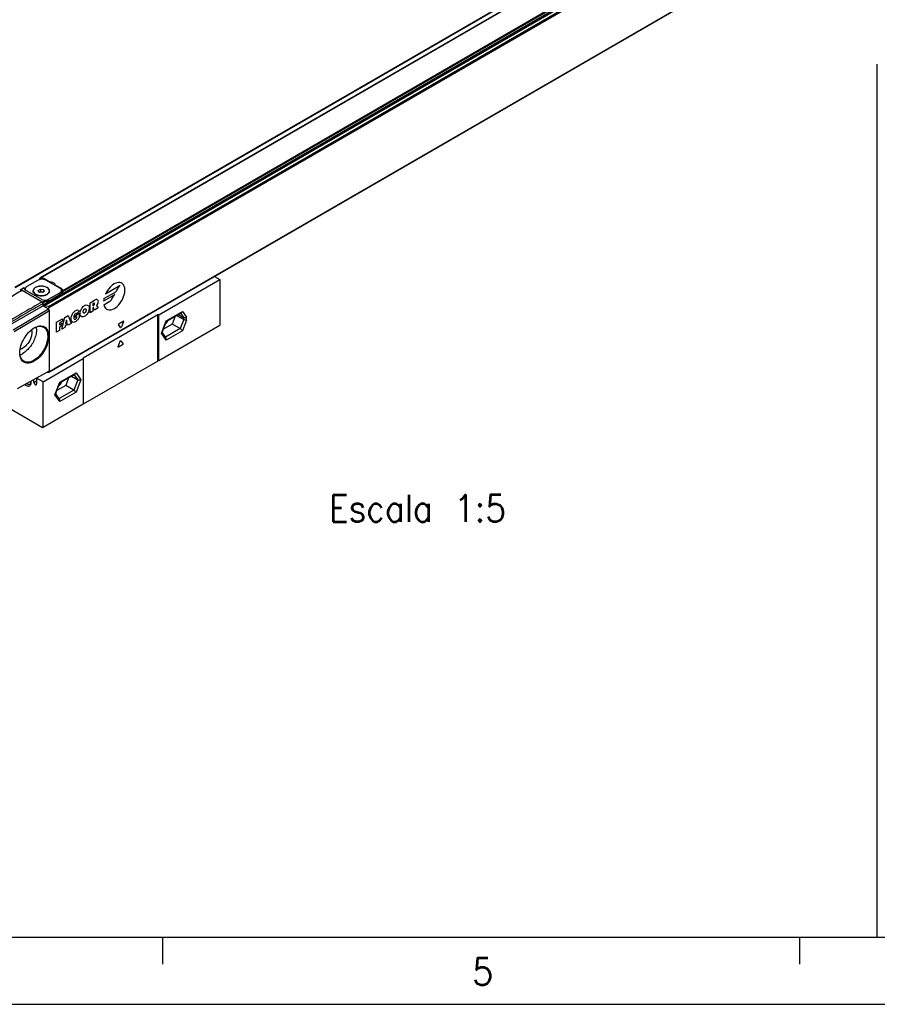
# Model space of a CAD drawing. Header units: millimetres. Extents: x -500 to 1397, y -592 to 328.
# Tile 6 of 15: x -159 to -96, y -92 to -19. Entities that reach past the tile are written whole.
import ezdxf

# ---------------------------------------------------------------- set-up
doc = ezdxf.new("R2010")
doc.units = ezdxf.units.MM
doc.layers.add('1', color=7, linetype='Continuous')
doc.styles.add('CONVERTER_11', font='txt.shx', dxfattribs={"width": 0.9})

# ---------------------------------------------------------------- blocks, each defined once
blk = doc.blocks.new('CABEZA_ROSCADA_REGLA_S__10', base_point=(-801.09, -246.45))
at = {"color": 7, "linetype": 'Continuous'}
for p, q in [((-724.59, -190.16), (-722.6, -191.3)), ((-745.32, -204.45), (-722.6, -191.3)), ((-722.6, -191.3), (-722.6, -208.27)), ((-745.65, -204.4), (-773.51, -220.53)), ((-745.65, -221.61), (-745.65, -204.4)), ((-745.32, -204.45), (-745.65, -204.4)), ((-745.32, -221.41), (-745.32, -204.45)), ((-742.52, -206.82), (-736.92, -203.6)), ((-739.28, -204.96), (-740.39, -207.83)), ((-738.73, -204.64), (-736.07, -206.17)), ((-738.12, -204.29), (-736.07, -205.48)), ((-745.32, -221.41), (-722.6, -208.27)), ((-744.13, -210.99), (-742.52, -206.82)), ((-740.39, -207.83), (-743.63, -209.7)), ((-737.39, -209.56), (-740.39, -207.83)), ((-742.66, -212.86), (-744.08, -210.84)), ((-788.36, -229.37), (-773.43, -220.72)), ((-773.51, -220.53), (-773.43, -220.72)), ((-773.43, -220.72), (-773.43, -237.68)), ((-745.65, -221.61), (-773.43, -237.68)), ((-745.32, -221.41), (-745.65, -221.61)), ((-788.62, -226.69), (-790.8, -227.95)), ((-782.11, -229.74), (-776.52, -226.52)), ((-791.79, -229.55), (-791.79, -228.46)), ((-788.36, -229.37), (-790.8, -227.95)), ((-790.8, -227.95), (-790.8, -230.12)), ((-788.36, -246.33), (-788.36, -229.37)), ((-783.73, -233.9), (-782.13, -229.76)), ((-779.99, -230.74), (-783.23, -232.62)), ((-782.13, -229.76), (-782.11, -229.74)), ((-778.88, -227.88), (-779.99, -230.74)), ((-776.99, -232.48), (-779.99, -230.74)), ((-777.85, -227.28), (-775.5, -228.64)), ((-801.09, -231), (-801.09, -238.96)), ((-782.25, -235.78), (-783.67, -233.76)), ((-773.43, -237.68), (-788.36, -246.33)), ((-800.88, -239.33), (-801.09, -238.96)), ((-788.58, -246.45), (-800.88, -239.33)), ((-788.36, -246.33), (-788.58, -246.45))]:
    blk.add_line(p, q, dxfattribs=at)
at = {"color": 3, "linetype": 'Continuous'}
for p, q in [((-742.59, -206.63), (-736.55, -203.13)), ((-737.26, -203.79), (-736.07, -205.48)), ((-736.55, -203.13), (-735.01, -205.31)), ((-744.39, -211.25), (-742.59, -206.63)), ((-736.07, -206.17), (-737.39, -209.56)), ((-735.01, -206.34), (-736.55, -210.31)), ((-736.07, -206.17), (-736.07, -205.48)), ((-735.01, -206.34), (-735.01, -205.31)), ((-742.59, -213.8), (-744.39, -211.25)), ((-737.39, -209.56), (-742.78, -212.68)), ((-736.55, -210.31), (-742.59, -213.8)), ((-760.49, -216.18), (-759.74, -214.24)), ((-758.83, -215.52), (-760.34, -216.4)), ((-759.43, -214.06), (-758.68, -215.13)), ((-782.19, -229.54), (-776.15, -226.05)), ((-776.86, -226.71), (-775.5, -228.64)), ((-776.15, -226.05), (-774.35, -228.6)), ((-791.79, -229.55), (-790.8, -228.98)), ((-783.99, -234.17), (-782.19, -229.54)), ((-775.5, -228.64), (-776.99, -232.48)), ((-774.35, -228.6), (-776.15, -233.22)), ((-782.19, -236.72), (-783.99, -234.17)), ((-776.99, -232.48), (-782.38, -235.6)), ((-776.15, -233.22), (-782.19, -236.72))]:
    blk.add_line(p, q, dxfattribs=at)
at = {"color": 7, "linetype": 'Continuous'}
for points, knots in [([(-736.55, -203.13), (-736.6, -203.23), (-736.68, -203.41), (-736.85, -203.54), (-736.92, -203.6)], [0, 0, 0, 0, 0.3192626, 0.6047194, 0.6047194, 0.6047194, 0.6047194]), ([(-742.91, -207.84), (-742.71, -207.65), (-742.29, -207.27), (-742.06, -206.76), (-741.94, -206.5)], [0, 0, 0, 0, 0.819238, 1.669393, 1.669393, 1.669393, 1.669393]), ([(-742.59, -206.63), (-742.57, -206.66), (-742.52, -206.72), (-742.52, -206.8), (-742.52, -206.82)], [0, 0, 0, 0, 0.1380729, 0.2162045, 0.2162045, 0.2162045, 0.2162045]), ([(-742.57, -206.97), (-742.55, -206.94), (-742.52, -206.89), (-742.49, -206.83), (-742.47, -206.81)], [0, 0, 0, 0, 0.0958506, 0.1918812, 0.1918812, 0.1918812, 0.1918812]), ([(-735.01, -205.31), (-735.19, -205.42), (-735.52, -205.63), (-735.89, -205.53), (-736.07, -205.48)], [0, 0, 0, 0, 0.583316, 1.119502, 1.119502, 1.119502, 1.119502]), ([(-735.01, -206.34), (-735.19, -206.36), (-735.56, -206.39), (-735.9, -206.25), (-736.07, -206.17)], [0, 0, 0, 0, 0.530448, 1.08893, 1.08893, 1.08893, 1.08893]), ([(-744.39, -211.25), (-744.33, -211.22), (-744.22, -211.15), (-744.16, -211.04), (-744.13, -210.99)], [0, 0, 0, 0, 0.2062327, 0.3781989, 0.3781989, 0.3781989, 0.3781989]), ([(-736.55, -210.31), (-736.67, -210.17), (-736.92, -209.88), (-737.23, -209.67), (-737.39, -209.56)], [0, 0, 0, 0, 0.544, 1.122304, 1.122304, 1.122304, 1.122304]), ([(-742.59, -213.8), (-742.55, -213.63), (-742.46, -213.31), (-742.59, -213), (-742.66, -212.86)], [0, 0, 0, 0, 0.5140954, 0.9715545, 0.9715545, 0.9715545, 0.9715545]), ([(-776.15, -226.05), (-776.2, -226.15), (-776.28, -226.33), (-776.44, -226.46), (-776.52, -226.52)], [0, 0, 0, 0, 0.3192626, 0.6047194, 0.6047194, 0.6047194, 0.6047194]), ([(-795.19, -230.36), (-795.12, -230.42), (-794.97, -230.55), (-794.81, -230.65), (-794.73, -230.7)], [0, 0, 0, 0, 0.2928867, 0.5739171, 0.5739171, 0.5739171, 0.5739171]), ([(-794.73, -230.7), (-794.5, -230.81), (-794.08, -231.01), (-793.36, -230.9), (-792.91, -230.34), (-792.87, -229.88), (-792.85, -229.62)], [0, 0, 0, 0, 0.759585, 1.378584, 1.996766, 2.754743, 2.754743, 2.754743, 2.754743]), ([(-794.53, -229.99), (-794.5, -230.01), (-794.45, -230.04), (-794.4, -230.07), (-794.37, -230.09)], [0, 0, 0, 0, 0.0903728, 0.1792766, 0.1792766, 0.1792766, 0.1792766]), ([(-794.37, -230.09), (-794.18, -230.18), (-793.83, -230.36), (-793.46, -230.24), (-793.3, -230.19)], [0, 0, 0, 0, 0.617537, 1.120661, 1.120661, 1.120661, 1.120661]), ([(-793.3, -230.19), (-793.19, -230.1), (-792.94, -229.89), (-792.89, -229.57), (-792.86, -229.4)], [0, 0, 0, 0, 0.4275732, 0.9296149, 0.9296149, 0.9296149, 0.9296149]), ([(-792.85, -229.62), (-792.86, -229.53), (-792.86, -229.35), (-792.89, -229.18), (-792.91, -229.08)], [0, 0, 0, 0, 0.2640183, 0.5397834, 0.5397834, 0.5397834, 0.5397834]), ([(-791.79, -229.55), (-791.77, -229.68), (-791.73, -229.94), (-791.52, -230.25), (-791.24, -230.49), (-791.03, -230.46), (-790.95, -230.44)], [0, 0, 0, 0, 0.375138, 0.780565, 1.128475, 1.382089, 1.382089, 1.382089, 1.382089]), ([(-790.95, -230.44), (-790.91, -230.4), (-790.81, -230.32), (-790.81, -230.19), (-790.8, -230.12)], [0, 0, 0, 0, 0.1629939, 0.3628017, 0.3628017, 0.3628017, 0.3628017]), ([(-782.51, -230.75), (-782.3, -230.57), (-781.89, -230.19), (-781.65, -229.68), (-781.53, -229.42)], [0, 0, 0, 0, 0.819238, 1.669393, 1.669393, 1.669393, 1.669393]), ([(-782.19, -229.54), (-782.16, -229.58), (-782.12, -229.64), (-782.12, -229.72), (-782.11, -229.74)], [0, 0, 0, 0, 0.1380729, 0.2162045, 0.2162045, 0.2162045, 0.2162045]), ([(-782.17, -229.89), (-782.15, -229.86), (-782.12, -229.81), (-782.08, -229.75), (-782.07, -229.73)], [0, 0, 0, 0, 0.0958506, 0.1918812, 0.1918812, 0.1918812, 0.1918812]), ([(-774.35, -228.6), (-774.55, -228.67), (-774.93, -228.82), (-775.31, -228.7), (-775.5, -228.64)], [0, 0, 0, 0, 0.609864, 1.175662, 1.175662, 1.175662, 1.175662]), ([(-783.99, -234.17), (-783.93, -234.14), (-783.82, -234.07), (-783.76, -233.96), (-783.73, -233.9)], [0, 0, 0, 0, 0.2062327, 0.3781989, 0.3781989, 0.3781989, 0.3781989]), ([(-776.15, -233.22), (-776.27, -233.09), (-776.51, -232.8), (-776.83, -232.59), (-776.99, -232.48)], [0, 0, 0, 0, 0.544, 1.122304, 1.122304, 1.122304, 1.122304]), ([(-782.19, -236.72), (-782.15, -236.55), (-782.06, -236.23), (-782.19, -235.92), (-782.25, -235.78)], [0, 0, 0, 0, 0.5140954, 0.9715545, 0.9715545, 0.9715545, 0.9715545])]:
    blk.add_open_spline(points, degree=3, knots=knots, dxfattribs=at)
at = {"color": 3, "linetype": 'Continuous'}
for points, knots in [([(-760.34, -216.4), (-760.4, -216.4), (-760.55, -216.42), (-760.51, -216.27), (-760.49, -216.18)], [0, 0, 0, 0, 0.153521, 0.3571808, 0.3571808, 0.3571808, 0.3571808]), ([(-759.74, -214.24), (-759.7, -214.15), (-759.63, -214.01), (-759.49, -214.05), (-759.43, -214.06)], [0, 0, 0, 0, 0.2442487, 0.3979015, 0.3979015, 0.3979015, 0.3979015]), ([(-758.68, -215.13), (-758.67, -215.2), (-758.65, -215.36), (-758.77, -215.47), (-758.83, -215.52)], [0, 0, 0, 0, 0.2038571, 0.4481876, 0.4481876, 0.4481876, 0.4481876])]:
    blk.add_open_spline(points, degree=3, knots=knots, dxfattribs=at)
blk = doc.blocks.new('REGLA_S_CM-1240__11', base_point=(-812.41, -232.3))
at = {"color": 7, "linetype": 'Continuous'}
for p, q in [((-798.93, -194.17), (-7.68, 263.79)), ((-12.82, 258.76), (-789.55, -190.79)), ((4.97, 232.09), (-786.28, -225.87)), ((-796.81, -195), (-795.44, -194.21)), ((-790.24, -191.47), (-794.48, -193.92)), ((-787.69, -191.06), (-785.62, -192.26)), ((-782.11, -194.54), (-787.41, -191.47)), ((-785.62, -192.5), (-785.62, -192.26)), ((-783.75, -193.58), (-783.75, -193.34)), ((-783.75, -193.34), (-781.68, -194.54)), ((-796.85, -195.09), (-796.85, -195.67)), ((-796.21, -195.29), (-796.71, -195.01)), ((-795.48, -194.3), (-795.49, -194.41)), ((-795.07, -194.87), (-795.24, -194.97)), ((-795.07, -195.13), (-795.07, -194.74)), ((-788.89, -198.71), (-794.9, -195.23)), ((-792.07, -195.66), (-792.07, -195.5)), ((-790.19, -195.32), (-789.37, -194.85)), ((-789.89, -195.97), (-790.19, -195.32)), ((-789.89, -195.97), (-789.37, -195.67)), ((-788.77, -196.14), (-789.89, -195.97)), ((-789.37, -194.85), (-788.25, -195.02)), ((-789.37, -194.85), (-789.37, -195.67)), ((-789.37, -195.67), (-788.25, -195.84)), ((-788.25, -195.84), (-788.77, -196.14)), ((-788.25, -195.02), (-788.25, -195.84)), ((-788.25, -195.02), (-787.96, -195.67)), ((-787.96, -195.67), (-788.25, -195.84)), ((-786.93, -199.98), (-781.17, -196.65)), ((-786.35, -198.63), (-782.11, -196.17)), ((-782.11, -196.99), (-786.35, -199.44)), ((-786.07, -195.66), (-786.07, -195.5)), ((-781.52, -196.17), (-781.52, -195.35)), ((-781.11, -195.47), (-781.1, -195.35)), ((-788.43, -201.02), (-801.76, -208.73)), ((-788.51, -199.75), (-788.79, -199.59)), ((-788.43, -200.2), (-788.43, -201.02)), ((-788.43, -201.02), (-786.38, -202.2)), ((-788.36, -200.83), (-788.36, -200)), ((-786.43, -201.37), (-788.17, -201.09)), ((-799.48, -210.05), (-786.38, -202.2)), ((-799.12, -210.66), (-786.03, -202.82)), ((-786.24, -202.45), (-786.38, -202.2)), ((-786.24, -202.45), (-786.24, -201.63)), ((-786.03, -202.82), (-786.24, -202.45)), ((-786.03, -225.24), (-786.03, -202.82)), ((-786.38, -225.45), (-798.09, -231.98)), ((-786.95, -225.85), (-787, -225.79)), ((-786.31, -225.87), (-786.82, -225.92)), ((-786.24, -225.37), (-786.38, -225.45)), ((-786.31, -225.87), (-786.28, -225.87)), ((-786.03, -225.24), (-786.24, -225.37)), ((-786.24, -225.77), (-786.24, -225.37))]:
    blk.add_line(p, q, dxfattribs=at)
at = {"color": 3, "linetype": 'Continuous'}
for p, q in [((-798.78, -194.22), (-7.53, 263.74)), ((-12.85, 258.67), (-789.31, -190.72)), ((2.89, 257.13), (-788.36, -200.83)), ((-788.17, -201.09), (3.08, 256.87)), ((-786.43, -201.37), (4.82, 256.59)), ((-786.24, -201.63), (5.01, 256.33)), ((-4.3, 253.8), (-781.17, -195.84)), ((-4.65, 253.92), (-781.11, -195.47)), ((5.01, 232.18), (-786.24, -225.77)), ((-787.69, -191.33), (-787.69, -191.06)), ((-760.3, -193.86), (-765.15, -196.67)), ((-760.84, -195.15), (-759.78, -193.31)), ((-796.71, -195.01), (-795.48, -194.3)), ((-796.21, -195.29), (-788.79, -199.59)), ((-795.07, -194.82), (-795.27, -194.94)), ((-782.11, -196.99), (-782.11, -196.17)), ((-781.68, -194.9), (-781.68, -194.54)), ((-762.23, -197.21), (-765.88, -199.32)), ((-765.74, -198.39), (-761.68, -196.04)), ((-762.77, -198.49), (-761.71, -196.66)), ((-787.28, -199.04), (-788.51, -199.75)), ((-786.93, -199.17), (-788.36, -200)), ((-786.35, -199.44), (-786.35, -198.63)), ((-770.93, -199.95), (-769.21, -198.95)), ((-770.93, -203.62), (-770.93, -199.95)), ((-769.54, -200.06), (-769.87, -200.25)), ((-769.87, -200.25), (-769.87, -201.02)), ((-769.87, -201.02), (-769.54, -200.83)), ((-768.47, -200.97), (-767.88, -201.86)), ((-765.82, -200.66), (-763.61, -199.38)), ((-780.36, -205.41), (-779.04, -204.64)), ((-779.04, -204.64), (-777.98, -207.7)), ((-776.38, -204.63), (-774.92, -203.79)), ((-776.38, -205.4), (-776.38, -204.63)), ((-775.85, -205.09), (-776.38, -205.4)), ((-774.93, -203.03), (-775.92, -204.06)), ((-775.85, -205.55), (-775.85, -205.09)), ((-774.92, -203.79), (-774.92, -205.47)), ((-769.87, -203.01), (-770.93, -203.62)), ((-769.61, -201.63), (-769.87, -201.78)), ((-769.87, -201.78), (-769.87, -203.01)), ((-769.21, -202.62), (-769.61, -201.63)), ((-767.88, -201.86), (-769.21, -202.62)), ((-783.41, -207.17), (-781.16, -205.87)), ((-783.41, -210.85), (-783.41, -207.17)), ((-781.16, -206.79), (-782.35, -207.48)), ((-782.35, -207.48), (-782.35, -208.09)), ((-782.35, -208.09), (-781.29, -207.48)), ((-781.29, -208.39), (-782.35, -209.01)), ((-781.42, -209.69), (-780.36, -205.41)), ((-781.29, -207.48), (-781.29, -208.39)), ((-781.16, -205.87), (-781.16, -206.79)), ((-780.23, -208.54), (-780.36, -209.08)), ((-779.17, -207.93), (-780.23, -208.54)), ((-779.7, -206.4), (-780.01, -207.65)), ((-780.01, -207.65), (-779.39, -207.29)), ((-779.39, -207.29), (-779.7, -206.4)), ((-779.04, -208.31), (-779.17, -207.93)), ((-777.98, -207.7), (-779.04, -208.31)), ((-759.53, -209.11), (-760.28, -208.04)), ((-760.13, -207.64), (-758.62, -206.77)), ((-758.47, -206.99), (-759.22, -208.93)), ((-782.35, -210.23), (-783.41, -210.85)), ((-782.35, -209.01), (-782.35, -210.23)), ((-780.36, -209.08), (-781.42, -209.69))]:
    blk.add_line(p, q, dxfattribs=at)
at = {"color": 7, "linetype": 'Continuous'}
for centre, radius, start, end in [((-789.28, -191.26), 0.541, 93.0856, 119.78), ((-788.65, -200), 0.283, 0.0306, 59.9695)]:
    blk.add_arc(centre, radius, start, end, dxfattribs=at)
at = {"color": 3, "linetype": 'Continuous'}
blk.add_arc((-759.06, -199.91), 6.85, 167.2099, 175.1118, dxfattribs=at)
at = {"color": 7, "linetype": 'Continuous'}
for points, knots in [([(-795.48, -194.3), (-795.48, -194.29), (-795.47, -194.27), (-795.47, -194.24), (-795.45, -194.22), (-795.44, -194.21), (-795.44, -194.21)], [0, 0, 0, 0, 0.0290335, 0.0618154, 0.0878657, 0.1004797, 0.1004797, 0.1004797, 0.1004797]), ([(-795.44, -194.21), (-795.44, -194.2), (-795.43, -194.2), (-795.42, -194.2), (-795.41, -194.23), (-795.41, -194.25), (-795.41, -194.26)], [0, 0, 0, 0, 0.00678221, 0.01356443, 0.04625814, 0.07032487, 0.07032487, 0.07032487, 0.07032487]), ([(-795.41, -194.73), (-795.41, -194.72), (-795.41, -194.7), (-795.41, -194.61), (-795.41, -194.46), (-795.41, -194.32), (-795.41, -194.26)], [0, 0, 0, 0, 0.0345154, 0.0690307, 0.2729026, 0.4767745, 0.4767745, 0.4767745, 0.4767745]), ([(-794.48, -193.92), (-794.65, -194.03), (-794.95, -194.23), (-795.03, -194.58), (-795.07, -194.74)], [0, 0, 0, 0, 0.573572, 1.041979, 1.041979, 1.041979, 1.041979]), ([(-786.88, -194.23), (-787.4, -194.02), (-788.49, -193.6), (-790.16, -193.75), (-791.7, -194.27), (-792.03, -195.13), (-792.17, -195.5)], [0, 0, 0, 0, 1.661471, 3.455453, 4.99559, 6.12102, 6.12102, 6.12102, 6.12102]), ([(-786.07, -195.5), (-786.17, -195.18), (-786.41, -194.45), (-787.65, -193.9), (-789.07, -193.68), (-790.49, -193.9), (-791.73, -194.45), (-791.97, -195.18), (-792.07, -195.5)], [0, 0, 0, 0, 0.956691, 2.225392, 3.743318, 5.261244, 6.529945, 7.486636, 7.486636, 7.486636, 7.486636]), ([(-789.66, -190.93), (-789.66, -190.92), (-789.66, -190.91), (-789.65, -190.88), (-789.62, -190.85), (-789.59, -190.82), (-789.56, -190.8), (-789.55, -190.79)], [0, 0, 0, 0, 0.0161355, 0.0436323, 0.0854575, 0.1294828, 0.1788192, 0.1788192, 0.1788192, 0.1788192]), ([(-787.69, -191.06), (-787.94, -190.95), (-788.45, -190.72), (-789.01, -190.72), (-789.31, -190.72)], [0, 0, 0, 0, 0.791588, 1.666828, 1.666828, 1.666828, 1.666828]), ([(-785.97, -195.5), (-786.03, -195.25), (-786.15, -194.71), (-786.62, -194.4), (-786.88, -194.23)], [0, 0, 0, 0, 0.72603, 1.615067, 1.615067, 1.615067, 1.615067]), ([(-783.75, -193.34), (-783.92, -193.05), (-784.33, -192.37), (-785.15, -192.3), (-785.62, -192.26)], [0, 0, 0, 0, 0.94613, 2.278226, 2.278226, 2.278226, 2.278226]), ([(-796.57, -195.5), (-797.64, -196.16), (-799.78, -197.49), (-802.99, -199.48), (-806.21, -201.47), (-808.36, -202.8), (-809.43, -203.47)], [0, 0, 0, 0, 3.780475, 7.56095, 11.348122, 15.132691, 15.132691, 15.132691, 15.132691]), ([(-796.46, -195.43), (-797.49, -196.07), (-799.54, -197.36), (-802.68, -199.3), (-805.86, -201.27), (-808, -202.6), (-809.08, -203.27)], [0, 0, 0, 0, 3.640379, 7.280749, 11.068355, 14.855965, 14.855965, 14.855965, 14.855965]), ([(-796.85, -195.09), (-796.85, -195.07), (-796.85, -195.03), (-796.82, -195.01), (-796.81, -195)], [0, 0, 0, 0, 0.0570879, 0.1036576, 0.1036576, 0.1036576, 0.1036576]), ([(-796.81, -195), (-796.79, -194.99), (-796.76, -194.98), (-796.73, -195), (-796.71, -195.01)], [0, 0, 0, 0, 0.0468022, 0.1042475, 0.1042475, 0.1042475, 0.1042475]), ([(-796.46, -195.43), (-796.44, -195.43), (-796.42, -195.41), (-796.37, -195.38), (-796.3, -195.34), (-796.24, -195.31), (-796.21, -195.29)], [0, 0, 0, 0, 0.0382319, 0.0764639, 0.1784157, 0.2803675, 0.2803675, 0.2803675, 0.2803675]), ([(-795.49, -194.41), (-795.45, -194.57), (-795.38, -194.92), (-795.07, -195.12), (-794.9, -195.23)], [0, 0, 0, 0, 0.468406, 1.041979, 1.041979, 1.041979, 1.041979]), ([(-795.07, -194.74), (-795.06, -194.83), (-795.03, -195.03), (-794.91, -195.18), (-794.85, -195.26)], [0, 0, 0, 0, 0.2757597, 0.5755629, 0.5755629, 0.5755629, 0.5755629]), ([(-791.92, -194.95), (-791.98, -195.05), (-792.11, -195.24), (-792.15, -195.47), (-792.17, -195.58)], [0, 0, 0, 0, 0.3494308, 0.6804375, 0.6804375, 0.6804375, 0.6804375]), ([(-792.17, -195.5), (-792.06, -195.82), (-791.82, -196.58), (-790.53, -197.15), (-789.07, -197.37), (-787.61, -197.15), (-786.33, -196.58), (-786.08, -195.82), (-785.97, -195.5)], [0, 0, 0, 0, 0.988581, 2.299572, 3.868095, 5.436619, 6.74761, 7.736191, 7.736191, 7.736191, 7.736191]), ([(-792.07, -195.5), (-792.02, -195.73), (-791.9, -196.26), (-791.44, -196.56), (-791.19, -196.72)], [0, 0, 0, 0, 0.70261, 1.562968, 1.562968, 1.562968, 1.562968]), ([(-791.92, -196.2), (-791.96, -196.12), (-792.05, -195.95), (-792.06, -195.75), (-792.07, -195.66)], [0, 0, 0, 0, 0.2905108, 0.5703047, 0.5703047, 0.5703047, 0.5703047]), ([(-791.19, -196.72), (-790.69, -196.92), (-789.63, -197.33), (-788.02, -197.19), (-786.52, -196.69), (-786.21, -195.85), (-786.07, -195.5)], [0, 0, 0, 0, 1.607876, 3.343987, 4.834442, 5.923568, 5.923568, 5.923568, 5.923568]), ([(-785.97, -195.58), (-785.99, -195.47), (-786.03, -195.24), (-786.16, -195.05), (-786.22, -194.95)], [0, 0, 0, 0, 0.3296033, 0.6804632, 0.6804632, 0.6804632, 0.6804632]), ([(-786.07, -195.66), (-786.08, -195.75), (-786.09, -195.95), (-786.18, -196.12), (-786.22, -196.2)], [0, 0, 0, 0, 0.2798043, 0.5703049, 0.5703049, 0.5703049, 0.5703049]), ([(-781.52, -195.35), (-781.56, -195.2), (-781.64, -194.84), (-781.94, -194.65), (-782.11, -194.54)], [0, 0, 0, 0, 0.468406, 1.041979, 1.041979, 1.041979, 1.041979]), ([(-782.11, -196.17), (-781.94, -196.06), (-781.64, -195.86), (-781.56, -195.51), (-781.52, -195.35)], [0, 0, 0, 0, 0.573572, 1.041979, 1.041979, 1.041979, 1.041979]), ([(-782.11, -196.99), (-781.94, -196.88), (-781.64, -196.68), (-781.56, -196.33), (-781.52, -196.17)], [0, 0, 0, 0, 0.573572, 1.041979, 1.041979, 1.041979, 1.041979]), ([(-781.1, -195.35), (-781.13, -195.2), (-781.21, -194.85), (-781.51, -194.65), (-781.68, -194.54)], [0, 0, 0, 0, 0.468406, 1.041979, 1.041979, 1.041979, 1.041979]), ([(-781.17, -196.01), (-781.22, -195.94), (-781.31, -195.79), (-781.45, -195.68), (-781.52, -195.62)], [0, 0, 0, 0, 0.2489913, 0.5274307, 0.5274307, 0.5274307, 0.5274307]), ([(-781.11, -195.47), (-781.11, -195.5), (-781.12, -195.55), (-781.14, -195.64), (-781.16, -195.74), (-781.17, -195.81), (-781.17, -195.84)], [0, 0, 0, 0, 0.0824598, 0.1631308, 0.2800658, 0.3724617, 0.3724617, 0.3724617, 0.3724617]), ([(-788.79, -199.59), (-789.9, -200.23), (-792.12, -201.52), (-795.45, -203.44), (-798.78, -205.37), (-801, -206.66), (-802.11, -207.3)], [0, 0, 0, 0, 3.844463, 7.688926, 11.540639, 15.392349, 15.392349, 15.392349, 15.392349]), ([(-788.43, -200.2), (-789.54, -200.84), (-791.76, -202.13), (-795.09, -204.05), (-798.42, -205.98), (-800.64, -207.27), (-801.75, -207.91)], [0, 0, 0, 0, 3.844463, 7.688926, 11.540199, 15.388824, 15.388824, 15.388824, 15.388824]), ([(-788.89, -198.71), (-788.65, -198.82), (-788.14, -199.05), (-787.57, -199.04), (-787.28, -199.04)], [0, 0, 0, 0, 0.791588, 1.666828, 1.666828, 1.666828, 1.666828]), ([(-788.52, -198.88), (-788.13, -198.94), (-787.39, -199.04), (-786.69, -198.76), (-786.35, -198.63)], [0, 0, 0, 0, 1.137157, 2.217642, 2.217642, 2.217642, 2.217642]), ([(-788.17, -201.09), (-788.22, -201.06), (-788.33, -201), (-788.35, -200.89), (-788.36, -200.83)], [0, 0, 0, 0, 0.1603525, 0.3392879, 0.3392879, 0.3392879, 0.3392879]), ([(-786.93, -199.17), (-786.93, -199.15), (-786.95, -199.1), (-787.01, -199.08), (-787.08, -199.06), (-787.17, -199.04), (-787.24, -199.04), (-787.28, -199.04)], [0, 0, 0, 0, 0.0637659, 0.132437, 0.1843987, 0.2871357, 0.3979618, 0.3979618, 0.3979618, 0.3979618]), ([(-786.93, -199.68), (-786.82, -199.65), (-786.62, -199.59), (-786.44, -199.49), (-786.35, -199.44)], [0, 0, 0, 0, 0.3193034, 0.6252407, 0.6252407, 0.6252407, 0.6252407]), ([(-786.43, -201.37), (-786.38, -201.39), (-786.28, -201.45), (-786.26, -201.57), (-786.24, -201.63)], [0, 0, 0, 0, 0.1603525, 0.3392879, 0.3392879, 0.3392879, 0.3392879]), ([(-791.76, -209.31), (-791.09, -208.98), (-789.87, -208.37), (-787.8, -208.66), (-786.47, -210.27), (-786.37, -211.61), (-786.31, -212.36)], [0, 0, 0, 0, 2.214903, 4.013032, 5.799761, 7.992372, 7.992372, 7.992372, 7.992372]), ([(-791.76, -209.31), (-791.5, -209.18), (-790.92, -208.89), (-789.99, -208.65), (-789.03, -208.64), (-788.49, -208.87), (-788.23, -208.98)], [0, 0, 0, 0, 0.883187, 1.94236, 2.850942, 3.696008, 3.696008, 3.696008, 3.696008]), ([(-797.07, -218.47), (-796.97, -217.6), (-796.76, -215.78), (-795.57, -213.27), (-794.01, -211.01), (-792.61, -209.93), (-791.94, -209.41)], [0, 0, 0, 0, 2.603734, 5.476775, 8.236077, 10.753311, 10.753311, 10.753311, 10.753311]), ([(-786.31, -212.36), (-786.47, -213.56), (-786.82, -216.08), (-788.83, -219.35), (-791.34, -221.72), (-794.28, -222.83), (-796.87, -221.26), (-797, -219.46), (-797.07, -218.47)], [0, 0, 0, 0, 3.613213, 7.572241, 11.178887, 13.962984, 16.246211, 19.067257, 19.067257, 19.067257, 19.067257]), ([(-790.97, -208.94), (-790.92, -209.49), (-790.81, -210.68), (-791.38, -213.23), (-792.84, -216.35), (-794.97, -218.06), (-796, -218.89)], [0, 0, 0, 0, 1.643403, 3.552618, 7.764625, 11.669833, 11.669833, 11.669833, 11.669833]), ([(-792.74, -209.99), (-792.67, -210.4), (-792.53, -211.28), (-792.91, -213.08), (-793.91, -215.21), (-795.32, -216.34), (-796, -216.89)], [0, 0, 0, 0, 1.215016, 2.666687, 5.457208, 8.044469, 8.044469, 8.044469, 8.044469]), ([(-786.67, -212.36), (-786.68, -212.72), (-786.72, -213.47), (-786.97, -214.67), (-787.36, -215.82), (-788.01, -217.24), (-788.83, -218.56), (-789.88, -219.8), (-790.97, -220.81), (-792.16, -221.59), (-793.31, -222), (-794.12, -222.1), (-794.87, -222.05), (-795.33, -221.83), (-795.59, -221.7)], [0, 0, 0, 0, 1.08317, 2.244728, 3.6597, 4.726163, 6.93898, 8.285493, 9.574054, 11.411053, 12.488096, 13.198086, 13.859797, 14.714684, 14.714684, 14.714684, 14.714684]), ([(-791.94, -209.41), (-791.91, -209.4), (-791.85, -209.36), (-791.79, -209.33), (-791.76, -209.31)], [0, 0, 0, 0, 0.1017023, 0.2027349, 0.2027349, 0.2027349, 0.2027349]), ([(-788.23, -208.98), (-787.95, -209.18), (-787.47, -209.52), (-787.01, -210.34), (-786.71, -211.26), (-786.68, -211.98), (-786.67, -212.36)], [0, 0, 0, 0, 1.003124, 1.754489, 2.763901, 3.89417, 3.89417, 3.89417, 3.89417]), ([(-795.59, -221.7), (-795.82, -221.53), (-796.29, -221.18), (-796.7, -220.43), (-797, -219.52), (-797.04, -218.87), (-797.07, -218.47)], [0, 0, 0, 0, 0.845064, 1.753648, 2.50575, 3.696284, 3.696284, 3.696284, 3.696284]), ([(-796, -218.89), (-796.16, -218.98), (-796.48, -219.15), (-796.82, -219.28), (-796.99, -219.35)], [0, 0, 0, 0, 0.561722, 1.090741, 1.090741, 1.090741, 1.090741]), ([(-796, -216.89), (-796.16, -216.98), (-796.47, -217.14), (-796.8, -217.24), (-796.96, -217.29)], [0, 0, 0, 0, 0.542376, 1.038676, 1.038676, 1.038676, 1.038676]), ([(-786.82, -225.92), (-786.85, -225.92), (-786.9, -225.91), (-786.93, -225.87), (-786.95, -225.85)], [0, 0, 0, 0, 0.066415, 0.1511909, 0.1511909, 0.1511909, 0.1511909]), ([(-786.28, -225.87), (-786.27, -225.85), (-786.25, -225.83), (-786.24, -225.79), (-786.24, -225.77)], [0, 0, 0, 0, 0.0465697, 0.1036576, 0.1036576, 0.1036576, 0.1036576])]:
    blk.add_open_spline(points, degree=3, knots=knots, dxfattribs=at)
for points in [[(-787.41, -191.47), (-787.88, -191.3), (-788.82, -190.96), (-789.77, -191.3), (-790.24, -191.47)], [(-789.66, -190.93), (-789.66, -190.98), (-789.66, -191.08), (-789.66, -191.18), (-789.66, -191.23)], [(-796.57, -195.5), (-796.55, -195.49), (-796.51, -195.46), (-796.47, -195.44), (-796.46, -195.43)], [(-781.17, -195.84), (-781.17, -195.91), (-781.17, -196.04), (-781.17, -196.25), (-781.17, -196.45), (-781.17, -196.58), (-781.17, -196.65)], [(-788.43, -200.2), (-788.46, -200.15), (-788.52, -200.05), (-788.61, -199.9), (-788.7, -199.74), (-788.76, -199.64), (-788.79, -199.59)], [(-786.93, -199.98), (-786.93, -199.91), (-786.93, -199.78), (-786.93, -199.58), (-786.93, -199.37), (-786.93, -199.24), (-786.93, -199.17)]]:
    blk.add_open_spline(points, degree=3, dxfattribs=at)
at = {"color": 3, "linetype": 'Continuous'}
for points, knots in [([(-765.82, -200.66), (-765.58, -201.31), (-765.11, -202.58), (-762.68, -202.72), (-760.65, -201.29), (-758.9, -199.05), (-757.93, -196.43), (-757.82, -193.94), (-759.32, -192.13), (-761.68, -192.53), (-763.7, -194.15), (-764.64, -195.79), (-765.15, -196.67)], [0, 0, 0, 0, 1.904736, 3.747458, 6.219116, 9.193008, 12.134813, 14.531522, 16.333976, 18.298013, 20.927538, 23.948321, 23.948321, 23.948321, 23.948321]), ([(-760.3, -193.86), (-760.2, -193.79), (-759.99, -193.64), (-759.85, -193.43), (-759.78, -193.31)], [0, 0, 0, 0, 0.3622427, 0.7633866, 0.7633866, 0.7633866, 0.7633866]), ([(-762.23, -197.21), (-762.13, -197.14), (-761.92, -196.99), (-761.78, -196.77), (-761.71, -196.66)], [0, 0, 0, 0, 0.3622427, 0.7633866, 0.7633866, 0.7633866, 0.7633866]), ([(-761.68, -196.04), (-761.52, -195.93), (-761.18, -195.68), (-760.96, -195.33), (-760.84, -195.15)], [0, 0, 0, 0, 0.587421, 1.237924, 1.237924, 1.237924, 1.237924]), ([(-771.21, -201.95), (-771.26, -201.57), (-771.34, -200.86), (-772.58, -200.61), (-773.59, -201.38), (-774.39, -202.52), (-774.76, -203.78), (-774.51, -205.03), (-773.3, -205.28), (-772.29, -204.5), (-771.44, -203.38), (-771.29, -202.41), (-771.21, -201.95)], [0, 0, 0, 0, 1.032303, 1.923031, 3.154546, 4.649763, 6.0487, 7.081097, 7.971866, 9.203285, 10.698526, 12.097533, 12.097533, 12.097533, 12.097533]), ([(-769.54, -200.83), (-769.46, -200.75), (-769.28, -200.59), (-769.17, -200.3), (-769.28, -199.98), (-769.45, -200.03), (-769.54, -200.06)], [0, 0, 0, 0, 0.341132, 0.681934, 0.91711, 1.152763, 1.152763, 1.152763, 1.152763]), ([(-768.22, -198.79), (-768.38, -198.76), (-768.73, -198.7), (-769.04, -198.86), (-769.21, -198.95)], [0, 0, 0, 0, 0.462855, 1.021489, 1.021489, 1.021489, 1.021489]), ([(-768.47, -200.97), (-768.32, -200.77), (-768.02, -200.38), (-767.83, -199.74), (-767.82, -199.1), (-768.1, -198.88), (-768.22, -198.79)], [0, 0, 0, 0, 0.746711, 1.459661, 2.034873, 2.477654, 2.477654, 2.477654, 2.477654]), ([(-763.61, -199.38), (-763.45, -199.27), (-763.11, -199.03), (-762.89, -198.68), (-762.77, -198.49)], [0, 0, 0, 0, 0.587421, 1.237924, 1.237924, 1.237924, 1.237924]), ([(-774.93, -203.03), (-775.16, -202.88), (-775.67, -202.56), (-776.67, -203.06), (-777.46, -203.9), (-778, -205.01), (-778.24, -206.16), (-777.87, -206.73), (-777.71, -206.98)], [0, 0, 0, 0, 0.758149, 1.726476, 2.960152, 4.264547, 5.397614, 6.244208, 6.244208, 6.244208, 6.244208]), ([(-776.84, -204.6), (-776.91, -204.84), (-777.04, -205.28), (-776.92, -205.72), (-776.87, -205.92)], [0, 0, 0, 0, 0.739618, 1.343848, 1.343848, 1.343848, 1.343848]), ([(-775.92, -204.06), (-775.98, -204.01), (-776.12, -203.9), (-776.42, -204.02), (-776.67, -204.25), (-776.79, -204.48), (-776.84, -204.6)], [0, 0, 0, 0, 0.224844, 0.500625, 0.856807, 1.246729, 1.246729, 1.246729, 1.246729]), ([(-772.93, -202.18), (-772.94, -202.18), (-772.96, -202.2), (-773.01, -202.23), (-773.09, -202.3), (-773.19, -202.41), (-773.28, -202.55), (-773.35, -202.7), (-773.41, -202.86), (-773.44, -203), (-773.46, -203.11), (-773.47, -203.2), (-773.47, -203.31), (-773.45, -203.43), (-773.42, -203.55), (-773.38, -203.63), (-773.34, -203.68), (-773.28, -203.73), (-773.19, -203.77), (-773.06, -203.77), (-772.94, -203.72), (-772.85, -203.65), (-772.76, -203.57), (-772.66, -203.45), (-772.59, -203.32), (-772.53, -203.22), (-772.49, -203.12), (-772.45, -202.99), (-772.42, -202.84), (-772.4, -202.7), (-772.4, -202.57), (-772.42, -202.48), (-772.43, -202.4), (-772.46, -202.32), (-772.5, -202.25), (-772.56, -202.18), (-772.64, -202.12), (-772.78, -202.11), (-772.87, -202.14), (-772.92, -202.17), (-772.93, -202.18), (-772.93, -202.18)], [0, 0, 0, 0, 0.028352, 0.063327, 0.181111, 0.346188, 0.502328, 0.672224, 0.860377, 1.006377, 1.100366, 1.18306, 1.297036, 1.42925, 1.549547, 1.640427, 1.705982, 1.747002, 1.866051, 1.989173, 2.131876, 2.244908, 2.335154, 2.507418, 2.694354, 2.764512, 2.870783, 3.005837, 3.163381, 3.327321, 3.454749, 3.544973, 3.595415, 3.709477, 3.789606, 3.83761, 3.964132, 4.090169, 4.235227, 4.249399, 4.263571, 4.263571, 4.263571, 4.263571]), ([(-777.71, -206.98), (-777.5, -207.05), (-777.04, -207.22), (-776.26, -206.9), (-775.51, -206.33), (-775.13, -205.77), (-774.92, -205.47)], [0, 0, 0, 0, 0.644783, 1.42948, 2.387395, 3.457438, 3.457438, 3.457438, 3.457438]), ([(-776.87, -205.92), (-776.81, -205.99), (-776.68, -206.14), (-776.49, -206.06), (-776.38, -206.01)], [0, 0, 0, 0, 0.2530336, 0.5550233, 0.5550233, 0.5550233, 0.5550233]), ([(-776.38, -206.01), (-776.29, -205.95), (-776.09, -205.82), (-775.93, -205.64), (-775.85, -205.55)], [0, 0, 0, 0, 0.3371186, 0.7049468, 0.7049468, 0.7049468, 0.7049468]), ([(-760.13, -207.64), (-760.19, -207.7), (-760.31, -207.81), (-760.29, -207.97), (-760.28, -208.04)], [0, 0, 0, 0, 0.2443305, 0.4481876, 0.4481876, 0.4481876, 0.4481876]), ([(-758.47, -206.99), (-758.45, -206.9), (-758.41, -206.75), (-758.56, -206.76), (-758.62, -206.77)], [0, 0, 0, 0, 0.2036598, 0.3571808, 0.3571808, 0.3571808, 0.3571808]), ([(-759.53, -209.11), (-759.47, -209.12), (-759.33, -209.15), (-759.26, -209.01), (-759.22, -208.93)], [0, 0, 0, 0, 0.1536528, 0.3979015, 0.3979015, 0.3979015, 0.3979015])]:
    blk.add_open_spline(points, degree=3, knots=knots, dxfattribs=at)
blk = doc.blocks.new('REGLA_S-1020__12', base_point=(-812.41, -246.45))
for name, p in [('REGLA_S_CM-1240__11', (-812.41, -232.3)), ('CABEZA_ROSCADA_REGLA_S__10', (-801.09, -246.45))]:
    blk.add_blockref(name, p)
blk = doc.blocks.new('Iso0', base_point=(-732.75, -185))
blk.add_blockref('REGLA_S-1020__12', (-812.41, -246.45))
at = {"layer": '1', "color": 2, "insert": (-649.09, -251.45), "char_height": 10, "attachment_point": 2, "line_spacing_factor": 1.20048, "style": 'CONVERTER_11'}
blk.add_mtext(' \\PEscala 1:5', dxfattribs=at)
blk = doc.blocks.new('_A2', base_point=(89.413, -87.216))
at = {"layer": '1', "color": 7, "linetype": 'Continuous'}
for p, q in [((-95.587, -87.216), (-95.587, -22.216)), ((-479.587, -87.216), (89.413, -87.216))]:
    blk.add_line(p, q, dxfattribs=at)
at = {"layer": '1', "color": 2, "linetype": 'Continuous'}
for p, q in [((-148.77, -89.216), (-148.77, -87.216)), ((-101.353, -89.216), (-101.353, -87.216)), ((-499.587, -92.216), (94.413, -92.216))]:
    blk.add_line(p, q, dxfattribs=at)
at = {"layer": '1', "color": 2, "insert": (-125.725, -89.781), "char_height": 2, "attachment_point": 4, "line_spacing_factor": 1.20048, "style": 'CONVERTER_11'}
blk.add_mtext('5', dxfattribs=at)

msp = doc.modelspace()

# ---------------------------------------------------------------- block references
msp.add_blockref('_A2', (89.413, -87.216))
at = {"xscale": 0.2, "yscale": 0.2, "zscale": 0.2}
msp.add_blockref('Iso0', (-146.55, -37), dxfattribs=at)

doc.saveas('drawing.dxf')
